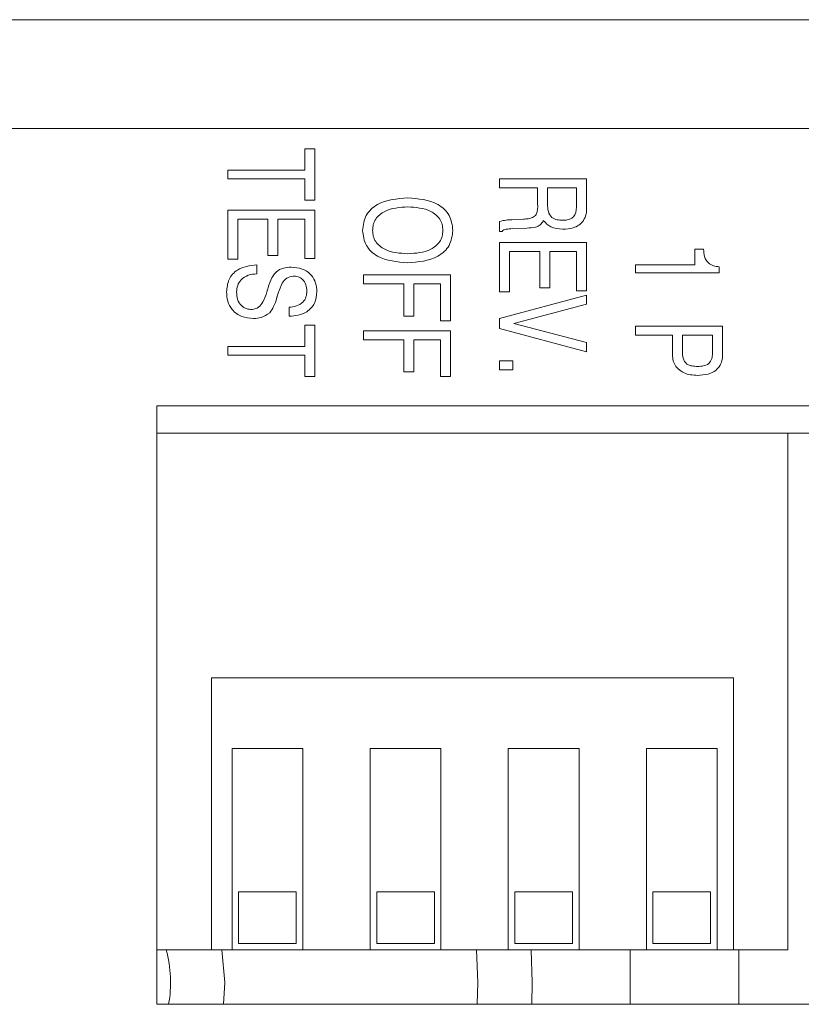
# Model space of a CAD drawing. Header units: millimetres. Extents: x 47 to 120.6, y 37.3 to 135.3.
# Tile 24 of 27: x 59.4 to 66.6, y 126.2 to 135.3. Entities that reach past the tile are written whole.
import ezdxf

# ---------------------------------------------------------------- set-up
doc = ezdxf.new("R2010")
doc.units = ezdxf.units.MM

msp = doc.modelspace()

# ---------------------------------------------------------------- linework, layer by layer
at = {"color": 7, "linetype": 'Continuous', "lineweight": 9}
for p, q in [((48.5018, 135.266), (68.3768, 135.266)), ((48.5018, 134.266), (68.3768, 134.266)), ((62.0095, 134.0789), (62.1018, 134.0789)), ((62.0095, 133.884), (62.0095, 134.0789)), ((62.1018, 134.0789), (62.1018, 133.6071)), ((61.3018, 133.884), (62.0095, 133.884)), ((61.3018, 133.8019), (61.3018, 133.884)), ((62.0095, 133.8019), (61.3018, 133.8019)), ((62.0095, 133.6071), (62.0095, 133.8019)), ((63.8018, 133.8019), (64.6018, 133.8019)), ((63.8018, 133.7199), (63.8018, 133.8019)), ((64.6018, 133.8019), (64.6018, 133.5556)), ((64.1506, 133.7199), (63.8018, 133.7199)), ((64.1506, 133.5771), (64.1506, 133.7199)), ((64.2429, 133.7207), (64.2429, 133.5702)), ((64.5095, 133.7207), (64.2429, 133.7207)), ((64.5095, 133.5702), (64.5095, 133.7207)), ((62.1018, 133.6071), (62.0095, 133.6071)), ((61.3018, 133.5148), (62.1018, 133.5148)), ((61.3018, 133.0635), (61.3018, 133.5148)), ((62.1018, 133.5148), (62.1018, 133.0707)), ((61.3942, 133.4327), (61.3942, 133.0635)), ((61.6711, 133.4327), (61.3942, 133.4327)), ((61.6711, 133.0982), (61.6711, 133.4327)), ((61.7634, 133.4327), (61.7634, 133.0982)), ((62.0095, 133.4327), (61.7634, 133.4327)), ((62.0095, 133.0707), (62.0095, 133.4327)), ((63.8018, 133.3199), (63.8018, 133.412)), ((63.9107, 133.4279), (63.914, 133.4279)), ((63.914, 133.4279), (64.0201, 133.4327)), ((63.8244, 133.3199), (63.8018, 133.3199)), ((64.0533, 133.3507), (63.919, 133.3457)), ((63.8018, 133.2173), (64.6018, 133.2173)), ((63.8018, 132.766), (63.8018, 133.2173)), ((64.6018, 133.2173), (64.6018, 132.7732)), ((63.8942, 133.1353), (63.8942, 132.766)), ((64.1711, 133.1353), (63.8942, 133.1353)), ((64.1711, 132.8008), (64.1711, 133.1353)), ((64.2634, 133.1353), (64.2634, 132.8008)), ((64.5095, 133.1353), (64.2634, 133.1353)), ((64.5095, 132.7732), (64.5095, 133.1353)), ((65.5954, 133.1558), (65.6775, 133.1558)), ((65.5954, 133.0122), (65.5954, 133.1558)), ((61.3942, 133.0635), (61.3018, 133.0635)), ((61.7634, 133.0982), (61.6711, 133.0982)), ((62.1018, 133.0707), (62.0095, 133.0707)), ((61.5685, 133.0122), (61.5685, 132.9301)), ((65.0518, 133.0122), (65.5954, 133.0122)), ((65.0518, 132.9404), (65.0518, 133.0122)), ((65.8211, 132.9941), (65.8211, 132.9404)), ((62.5518, 132.9199), (63.3518, 132.9199)), ((62.5518, 132.8378), (62.5518, 132.9199)), ((63.3518, 132.9199), (63.3518, 132.4994)), ((65.8211, 132.9404), (65.0518, 132.9404)), ((62.9211, 132.8378), (62.5518, 132.8378)), ((62.9211, 132.5423), (62.9211, 132.8378)), ((63.0134, 132.8378), (63.0134, 132.5423)), ((63.2595, 132.8378), (63.0134, 132.8378)), ((63.2595, 132.4994), (63.2595, 132.8378)), ((63.8942, 132.766), (63.8018, 132.766)), ((64.2634, 132.8008), (64.1711, 132.8008)), ((64.6018, 132.7732), (64.5095, 132.7732)), ((63.8018, 132.5199), (64.6018, 132.7353)), ((64.6018, 132.7353), (64.6018, 132.6502)), ((61.866, 132.5404), (61.8655, 132.6224)), ((64.6018, 132.6502), (63.9321, 132.4726)), ((63.0134, 132.5423), (62.9211, 132.5423)), ((63.3518, 132.4994), (63.2595, 132.4994)), ((63.8018, 132.4276), (63.8018, 132.5199)), ((62.0095, 132.4583), (62.1018, 132.4583)), ((62.0095, 132.2635), (62.0095, 132.4583)), ((62.1018, 132.4583), (62.1018, 131.9865)), ((62.5518, 132.4071), (63.3518, 132.4071)), ((62.5518, 132.325), (62.5518, 132.4071)), ((63.3518, 132.4071), (63.3518, 131.9865)), ((64.6018, 132.2122), (63.8018, 132.4276)), ((63.9321, 132.4726), (64.6018, 132.299)), ((65.0518, 132.4481), (65.8518, 132.4481)), ((65.0518, 132.366), (65.0518, 132.4481)), ((65.8518, 132.4481), (65.8518, 132.2149)), ((62.9211, 132.325), (62.5518, 132.325)), ((62.9211, 132.0295), (62.9211, 132.325)), ((63.0134, 132.325), (63.0134, 132.0295)), ((63.2595, 132.325), (63.0134, 132.325)), ((63.2595, 131.9865), (63.2595, 132.325)), ((65.3903, 132.366), (65.0518, 132.366)), ((65.3903, 132.2317), (65.3903, 132.366)), ((65.4826, 132.366), (65.4826, 132.2176)), ((65.7595, 132.366), (65.4826, 132.366)), ((65.7595, 132.2109), (65.7595, 132.366)), ((61.3018, 132.2635), (62.0095, 132.2635)), ((61.3018, 132.1814), (61.3018, 132.2635)), ((64.6018, 132.299), (64.6018, 132.2122)), ((62.0095, 132.1814), (61.3018, 132.1814)), ((62.0095, 131.9865), (62.0095, 132.1814)), ((63.8018, 132.1301), (63.9249, 132.1301)), ((63.8018, 132.0481), (63.8018, 132.1301)), ((63.9249, 132.1301), (63.9249, 132.0481)), ((63.9249, 132.0481), (63.8018, 132.0481)), ((62.1018, 131.9865), (62.0095, 131.9865)), ((63.0134, 132.0295), (62.9211, 132.0295)), ((63.3518, 131.9865), (63.2595, 131.9865)), ((78.3518, 131.716), (60.6518, 131.716)), ((60.6518, 131.716), (60.6518, 126.216)), ((66.4518, 131.466), (60.6518, 131.466)), ((78.3518, 131.466), (60.6518, 131.466)), ((66.4518, 126.716), (66.4518, 131.466)), ((65.9518, 129.216), (61.1518, 129.216)), ((61.1518, 129.216), (61.1518, 126.716)), ((65.9518, 126.716), (65.9518, 129.216)), ((61.9918, 128.566), (61.3418, 128.566)), ((61.3418, 128.566), (61.3418, 126.716)), ((61.9918, 126.716), (61.9918, 128.566)), ((63.2618, 128.566), (62.6118, 128.566)), ((62.6118, 128.566), (62.6118, 126.716)), ((63.2618, 126.716), (63.2618, 128.566)), ((64.5318, 128.566), (63.8818, 128.566)), ((63.8818, 128.566), (63.8818, 126.716)), ((64.5318, 126.716), (64.5318, 128.566)), ((65.8018, 128.566), (65.1518, 128.566)), ((65.1518, 128.566), (65.1518, 126.716)), ((65.8018, 126.716), (65.8018, 128.566)), ((61.4018, 126.776), (61.4018, 127.251)), ((61.4018, 127.251), (61.9318, 127.251)), ((61.9318, 127.251), (61.9318, 126.776)), ((62.6718, 126.776), (62.6718, 127.251)), ((62.6718, 127.251), (63.2018, 127.251)), ((63.2018, 127.251), (63.2018, 126.776)), ((63.9418, 126.776), (63.9418, 127.251)), ((63.9418, 127.251), (64.4718, 127.251)), ((64.4718, 127.251), (64.4718, 126.776)), ((65.2118, 126.776), (65.2118, 127.251)), ((65.2118, 127.251), (65.7418, 127.251)), ((65.7418, 127.251), (65.7418, 126.776)), ((61.1518, 126.716), (60.6518, 126.716)), ((61.1518, 126.716), (61.3418, 126.716)), ((61.3418, 126.716), (61.9918, 126.716)), ((61.9318, 126.776), (61.4018, 126.776)), ((61.9918, 126.716), (62.6118, 126.716)), ((62.6118, 126.716), (63.2618, 126.716)), ((63.2018, 126.776), (62.6718, 126.776)), ((63.2618, 126.716), (63.8818, 126.716)), ((63.8818, 126.716), (64.5318, 126.716)), ((64.4718, 126.776), (63.9418, 126.776)), ((64.5318, 126.716), (65.1518, 126.716)), ((65.0018, 126.216), (65.0018, 126.716)), ((65.1518, 126.716), (65.8018, 126.716)), ((65.7418, 126.776), (65.2118, 126.776)), ((65.8018, 126.716), (65.9518, 126.716)), ((66.4518, 126.716), (65.9518, 126.716)), ((66.0018, 126.716), (66.0018, 126.216)), ((60.6518, 126.216), (71.8518, 126.216))]:
    msp.add_line(p, q, dxfattribs=at)
at = {"color": 8, "linetype": 'Continuous', "lineweight": 9, "flags": 128}
for points in [[(61.2489, 126.716), (61.2768, 126.416), (61.2645, 126.216)], [(63.5968, 126.216), (63.6018, 126.416), (63.5904, 126.716)]]:
    msp.add_lwpolyline(points, dxfattribs=at)
at = {"color": 7, "linetype": 'Continuous', "lineweight": 9, "flags": 128}
msp.add_lwpolyline([(64.0917, 126.716), (64.1018, 126.416), (64.0974, 126.216)], dxfattribs=at)
at = {"color": 7, "linetype": 'Continuous', "lineweight": 9}
msp.add_arc((59.6518, 126.416), 1.125, 349.75965, 15.46601, dxfattribs=at)
for points, knots in [([(62.5416, 133.3295), (62.5478, 133.3779), (62.5602, 133.4749), (62.7141, 133.61), (62.8598, 133.6205), (62.957, 133.6276)], [0, 0, 0, 0, 0.249959, 0.500054, 1, 1, 1, 1]), ([(62.957, 133.6276), (63.0541, 133.6206), (63.1999, 133.6101), (63.3537, 133.4748), (63.3661, 133.3779), (63.3724, 133.3295)], [0, 0, 0, 0, 0.499992, 0.75007, 1, 1, 1, 1]), ([(62.957, 133.5455), (62.8831, 133.541), (62.7723, 133.5341), (62.6685, 133.4512), (62.6374, 133.3841), (62.6351, 133.3477), (62.6339, 133.3295)], [0, 0, 0, 0, 0.499373, 0.748816, 0.874321, 1, 1, 1, 1]), ([(63.2801, 133.3295), (63.2789, 133.3477), (63.2765, 133.3841), (63.2456, 133.4512), (63.1417, 133.5343), (63.0309, 133.541), (62.957, 133.5455)], [0, 0, 0, 0, 0.1256788, 0.251213, 0.500608, 1, 1, 1, 1]), ([(64.0201, 133.4327), (64.0345, 133.4339), (64.0632, 133.4363), (64.1068, 133.4433), (64.1557, 133.4895), (64.1527, 133.5408), (64.1506, 133.5771)], [0, 0, 0, 0, 0.1881842, 0.3760865, 0.5591064, 1, 1, 1, 1]), ([(64.2429, 133.5702), (64.2435, 133.5482), (64.2449, 133.5045), (64.2748, 133.4456), (64.3301, 133.4245), (64.3645, 133.4231), (64.3818, 133.4224)], [0, 0, 0, 0, 0.281445, 0.558696, 0.7787, 1, 1, 1, 1]), ([(64.3818, 133.4224), (64.396, 133.423), (64.4244, 133.4242), (64.4664, 133.4369), (64.5089, 133.4861), (64.5093, 133.5355), (64.5095, 133.5702)], [0, 0, 0, 0, 0.187726, 0.374812, 0.560413, 1, 1, 1, 1]), ([(64.6018, 133.5556), (64.6025, 133.5289), (64.6036, 133.4814), (64.583, 133.4389), (64.574, 133.4202)], [0, 0, 0, 0, 0.561555, 1, 1, 1, 1]), ([(63.8018, 133.412), (63.8219, 133.4168), (63.8577, 133.4253), (63.8945, 133.4271), (63.9107, 133.4279)], [0, 0, 0, 0, 0.559232, 1, 1, 1, 1]), ([(64.2038, 133.4208), (64.1959, 133.4057), (64.1802, 133.3755), (64.1212, 133.3548), (64.0791, 133.3522), (64.0533, 133.3507)], [0, 0, 0, 0, 0.278641, 0.557866, 1, 1, 1, 1]), ([(64.3836, 133.3404), (64.3437, 133.3427), (64.2727, 133.3467), (64.2248, 133.3982), (64.2038, 133.4208)], [0, 0, 0, 0, 0.5612531, 1, 1, 1, 1]), ([(64.574, 133.4202), (64.5606, 133.4051), (64.5339, 133.375), (64.4666, 133.3457), (64.4151, 133.3424), (64.3836, 133.3404)], [0, 0, 0, 0, 0.279608, 0.559809, 1, 1, 1, 1]), ([(62.957, 133.0327), (62.86, 133.0396), (62.7146, 133.05), (62.5604, 133.1844), (62.5479, 133.2811), (62.5416, 133.3295)], [0, 0, 0, 0, 0.500023, 0.750095, 1, 1, 1, 1]), ([(62.6339, 133.3295), (62.6351, 133.3113), (62.6374, 133.275), (62.6686, 133.2081), (62.7728, 133.126), (62.8833, 133.1193), (62.957, 133.1148)], [0, 0, 0, 0, 0.125666, 0.251173, 0.500551, 1, 1, 1, 1]), ([(63.3724, 133.3295), (63.3661, 133.2811), (63.3537, 133.1843), (63.1996, 133.0497), (63.054, 133.0395), (62.957, 133.0327)], [0, 0, 0, 0, 0.249903, 0.499965, 1, 1, 1, 1]), ([(62.957, 133.1148), (63.0307, 133.1192), (63.1413, 133.1259), (63.2454, 133.2081), (63.2765, 133.275), (63.2789, 133.3113), (63.2801, 133.3295)], [0, 0, 0, 0, 0.499468, 0.748797, 0.874333, 1, 1, 1, 1]), ([(63.919, 133.3457), (63.9003, 133.3445), (63.8744, 133.3428), (63.8411, 133.3348), (63.83, 133.3248), (63.8244, 133.3199)], [0, 0, 0, 0, 0.5612182, 0.7815361, 1, 1, 1, 1]), ([(65.6775, 133.1558), (65.6789, 133.133), (65.6816, 133.0876), (65.7148, 133.0297), (65.7679, 133.0015), (65.8033, 132.9966), (65.8211, 132.9941)], [0, 0, 0, 0, 0.280812, 0.559035, 0.779072, 1, 1, 1, 1]), ([(61.2916, 132.7633), (61.2952, 132.8029), (61.3023, 132.8818), (61.4037, 132.9928), (61.506, 133.0048), (61.5685, 133.0122)], [0, 0, 0, 0, 0.280864, 0.560275, 1, 1, 1, 1]), ([(61.6664, 132.7803), (61.6846, 132.8436), (61.7098, 132.9319), (61.8125, 132.9883), (61.8619, 132.9906), (61.8866, 132.9917)], [0, 0, 0, 0, 0.559065, 0.778881, 1, 1, 1, 1]), ([(61.8866, 132.9917), (61.9212, 132.9889), (61.9901, 132.9835), (62.0716, 132.9257), (62.1165, 132.8471), (62.1204, 132.793), (62.1224, 132.7659)], [0, 0, 0, 0, 0.280303, 0.559471, 0.779438, 1, 1, 1, 1]), ([(61.5685, 132.9301), (61.5423, 132.9279), (61.4899, 132.9235), (61.426, 132.8832), (61.3887, 132.8248), (61.3855, 132.7835), (61.3839, 132.7628)], [0, 0, 0, 0, 0.280544, 0.559789, 0.779591, 1, 1, 1, 1]), ([(61.9033, 132.9096), (61.8826, 132.9055), (61.8409, 132.8972), (61.7937, 132.8349), (61.7768, 132.7846), (61.7664, 132.7539)], [0, 0, 0, 0, 0.277524, 0.557919, 1, 1, 1, 1]), ([(62.0301, 132.7713), (62.0286, 132.7912), (62.0258, 132.8308), (61.9945, 132.8787), (61.95, 132.906), (61.9189, 132.9084), (61.9033, 132.9096)], [0, 0, 0, 0, 0.2804723, 0.5596286, 0.7795254, 1, 1, 1, 1]), ([(61.5259, 132.6019), (61.547, 132.6068), (61.5894, 132.6165), (61.6346, 132.6825), (61.6518, 132.7338), (61.6623, 132.7652)], [0, 0, 0, 0, 0.276984, 0.557567, 1, 1, 1, 1]), ([(61.6623, 132.7652), (61.663, 132.7681), (61.6642, 132.7731), (61.6658, 132.7781), (61.6664, 132.7803)], [0, 0, 0, 0, 0.560004, 1, 1, 1, 1]), ([(61.8655, 132.6224), (61.8887, 132.625), (61.935, 132.63), (61.9933, 132.6636), (62.0261, 132.7162), (62.0287, 132.7529), (62.0301, 132.7713)], [0, 0, 0, 0, 0.280801, 0.559895, 0.779572, 1, 1, 1, 1]), ([(62.1224, 132.7659), (62.1187, 132.7295), (62.1115, 132.6568), (62.038, 132.5797), (61.9509, 132.5453), (61.8943, 132.542), (61.866, 132.5404)], [0, 0, 0, 0, 0.279655, 0.558277, 0.778835, 1, 1, 1, 1]), ([(61.5385, 132.5199), (61.5017, 132.5228), (61.4283, 132.5287), (61.3422, 132.5918), (61.2972, 132.6769), (61.2935, 132.7345), (61.2916, 132.7633)], [0, 0, 0, 0, 0.280262, 0.559216, 0.77925, 1, 1, 1, 1]), ([(61.3839, 132.7628), (61.3853, 132.7401), (61.3881, 132.6947), (61.4214, 132.6382), (61.4723, 132.606), (61.508, 132.6033), (61.5259, 132.6019)], [0, 0, 0, 0, 0.280681, 0.55985, 0.779598, 1, 1, 1, 1]), ([(61.753, 132.7091), (61.7449, 132.6815), (61.7306, 132.6322), (61.7008, 132.5906), (61.6877, 132.5723)], [0, 0, 0, 0, 0.561057, 1, 1, 1, 1]), ([(61.7557, 132.7183), (61.7552, 132.7166), (61.7544, 132.7135), (61.7534, 132.7105), (61.753, 132.7091)], [0, 0, 0, 0, 0.55994, 1, 1, 1, 1]), ([(61.7664, 132.7539), (61.7644, 132.7472), (61.7608, 132.7354), (61.7572, 132.7235), (61.7557, 132.7183)], [0, 0, 0, 0, 0.56, 1, 1, 1, 1]), ([(61.6877, 132.5723), (61.6625, 132.5548), (61.6173, 132.5236), (61.5627, 132.521), (61.5385, 132.5199)], [0, 0, 0, 0, 0.558313, 1, 1, 1, 1]), ([(65.4222, 132.0774), (65.413, 132.0933), (65.3978, 132.1194), (65.3926, 132.1612), (65.3906, 132.1964), (65.3904, 132.22), (65.3903, 132.2317)], [0, 0, 0, 0, 0.338736, 0.559032, 0.779491, 1, 1, 1, 1]), ([(65.4826, 132.2176), (65.4832, 132.1962), (65.4843, 132.1536), (65.5168, 132.0975), (65.5716, 132.0808), (65.6051, 132.0795), (65.6219, 132.0789)], [0, 0, 0, 0, 0.281529, 0.558091, 0.778484, 1, 1, 1, 1]), ([(65.6219, 132.0789), (65.6426, 132.0796), (65.6836, 132.0811), (65.7381, 132.1105), (65.7575, 132.1624), (65.7589, 132.1947), (65.7595, 132.2109)], [0, 0, 0, 0, 0.281334, 0.558584, 0.778676, 1, 1, 1, 1]), ([(65.8518, 132.2149), (65.8523, 132.1875), (65.8531, 132.1387), (65.8312, 132.0953), (65.8216, 132.0763)], [0, 0, 0, 0, 0.561343, 1, 1, 1, 1]), ([(65.6211, 131.9968), (65.5784, 131.9993), (65.5023, 132.0038), (65.4466, 132.055), (65.4222, 132.0774)], [0, 0, 0, 0, 0.5609863, 1, 1, 1, 1]), ([(65.8216, 132.0763), (65.8073, 132.0608), (65.7788, 132.0299), (65.7075, 132.0021), (65.6539, 131.9988), (65.6211, 131.9968)], [0, 0, 0, 0, 0.279351, 0.559616, 1, 1, 1, 1])]:
    msp.add_open_spline(points, degree=3, knots=knots, dxfattribs=at)

doc.saveas('drawing.dxf')
